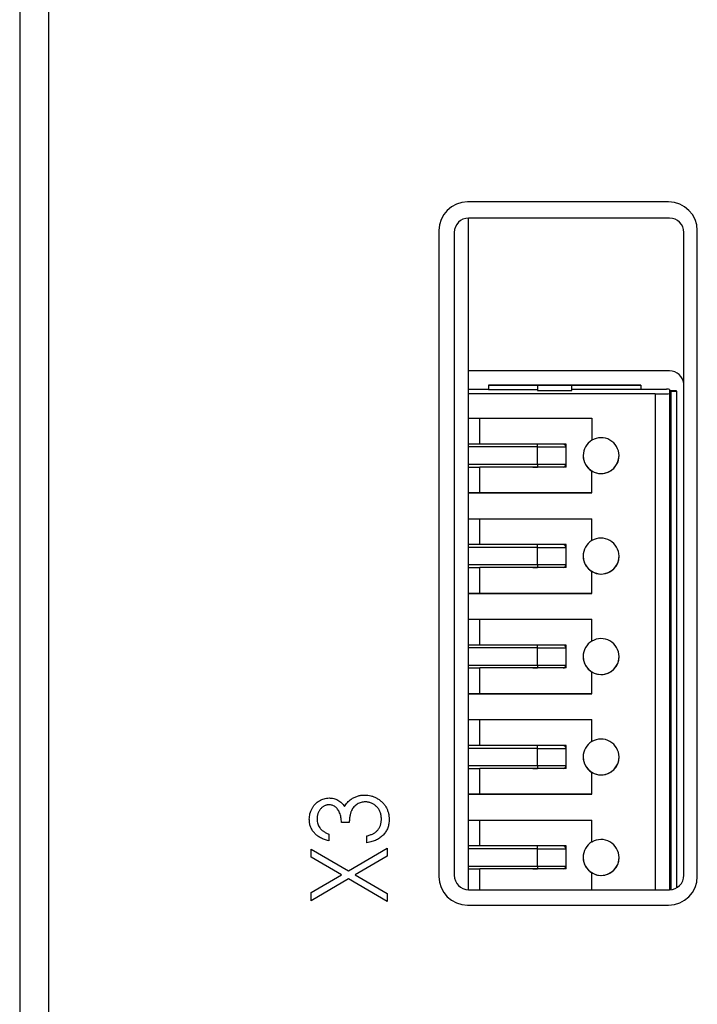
# Model space of a CAD drawing. Header units: millimetres. Extents: x 0 to 420, y 0 to 297.
# Tile 22 of 57: x 77 to 88, y 217 to 235. Entities that reach past the tile are written whole.
import ezdxf

# ---------------------------------------------------------------- set-up
doc = ezdxf.new("R2010")
doc.units = ezdxf.units.MM

msp = doc.modelspace()

# ---------------------------------------------------------------- linework, layer by layer
at = {"color": 7, "linetype": 'Continuous', "lineweight": 25}
for p, q in [((76.53, 259.78), (76.53, 215.08)), ((77.03, 259.18), (77.03, 199.98)), ((87.83, 231.43), (84.33, 231.43)), ((84.345, 219.449), (84.345, 231.149)), ((87.845, 231.149), (84.347, 231.149)), ((83.83, 230.93), (83.83, 219.68)), ((84.097, 230.899), (84.097, 219.699)), ((88.095, 219.699), (88.095, 230.899)), ((88.33, 219.68), (88.33, 230.93)), ((87.847, 228.486), (84.347, 228.486)), ((84.345, 228.166), (84.695, 228.166)), ((84.695, 228.236), (85.545, 228.236)), ((87.345, 228.236), (84.695, 228.236)), ((84.695, 228.236), (84.695, 228.161)), ((84.695, 228.161), (85.545, 228.161)), ((85.545, 228.236), (86.145, 228.236)), ((85.545, 228.236), (85.545, 228.144)), ((85.545, 228.144), (86.145, 228.144)), ((86.145, 228.236), (87.345, 228.236)), ((86.145, 228.144), (86.145, 228.236)), ((87.345, 228.161), (86.145, 228.161)), ((87.345, 228.236), (87.345, 228.161)), ((87.345, 228.166), (87.795, 228.166)), ((87.845, 228.165), (87.845, 228.138)), ((87.97, 228.138), (87.845, 228.138)), ((87.87, 228.135), (87.845, 228.135)), ((87.845, 228.135), (87.845, 228.09)), ((87.97, 228.136), (87.97, 228.138)), ((87.97, 228.136), (87.97, 219.482)), ((87.595, 228.086), (84.345, 228.086)), ((87.845, 228.09), (87.845, 219.449)), ((84.345, 227.661), (86.495, 227.661)), ((84.545, 227.211), (84.545, 227.661)), ((86.495, 227.661), (86.495, 227.279)), ((84.545, 227.211), (84.345, 227.211)), ((86.045, 227.211), (84.545, 227.211)), ((85.545, 227.161), (85.545, 227.211)), ((85.545, 226.861), (85.545, 227.161)), ((85.545, 227.161), (86.045, 227.161)), ((86.045, 226.811), (86.045, 227.211)), ((84.345, 226.811), (84.545, 226.811)), ((86.045, 226.811), (84.545, 226.811)), ((84.545, 226.361), (84.545, 226.811)), ((85.465, 226.811), (85.545, 226.811)), ((85.545, 226.861), (86.045, 226.861)), ((85.545, 226.861), (85.545, 226.811)), ((86.045, 226.811), (85.995, 226.811)), ((86.495, 226.361), (86.495, 226.742)), ((84.345, 226.361), (86.495, 226.361)), ((84.545, 226.361), (84.345, 226.361)), ((86.495, 226.361), (84.545, 226.361)), ((84.345, 225.911), (86.495, 225.911)), ((84.545, 225.461), (84.545, 225.911)), ((86.495, 225.529), (86.495, 225.911)), ((84.545, 225.461), (84.345, 225.461)), ((86.045, 225.461), (84.545, 225.461)), ((85.545, 225.411), (85.545, 225.461)), ((85.545, 225.411), (86.045, 225.411)), ((85.545, 225.111), (85.545, 225.411)), ((86.045, 225.061), (86.045, 225.461)), ((84.345, 225.061), (84.545, 225.061)), ((86.045, 225.061), (84.545, 225.061)), ((84.545, 224.611), (84.545, 225.061)), ((85.465, 225.061), (85.545, 225.061)), ((85.545, 225.111), (86.045, 225.111)), ((85.545, 225.111), (85.545, 225.061)), ((86.045, 225.061), (85.995, 225.061)), ((86.495, 224.611), (86.495, 224.992)), ((84.345, 224.611), (86.495, 224.611)), ((84.545, 224.611), (84.345, 224.611)), ((86.495, 224.611), (84.545, 224.611)), ((84.345, 224.161), (86.495, 224.161)), ((84.545, 223.711), (84.545, 224.161)), ((86.495, 223.779), (86.495, 224.161)), ((84.545, 223.711), (84.345, 223.711)), ((86.045, 223.711), (84.545, 223.711)), ((85.545, 223.661), (85.545, 223.711)), ((86.045, 223.311), (86.045, 223.711)), ((85.545, 223.361), (85.545, 223.661)), ((85.545, 223.661), (86.045, 223.661)), ((85.545, 223.361), (86.045, 223.361)), ((85.545, 223.361), (85.545, 223.311)), ((84.345, 223.311), (84.545, 223.311)), ((84.545, 222.861), (84.545, 223.311)), ((86.045, 223.311), (84.545, 223.311)), ((85.465, 223.311), (85.545, 223.311)), ((86.045, 223.311), (85.995, 223.311)), ((86.495, 222.861), (86.495, 223.242)), ((84.345, 222.861), (86.495, 222.861)), ((84.545, 222.861), (84.345, 222.861)), ((86.495, 222.861), (84.545, 222.861)), ((84.345, 222.411), (86.495, 222.411)), ((84.545, 221.961), (84.545, 222.411)), ((86.495, 222.029), (86.495, 222.411)), ((84.545, 221.961), (84.345, 221.961)), ((86.045, 221.961), (84.545, 221.961)), ((85.545, 221.911), (85.545, 221.961)), ((86.045, 221.561), (86.045, 221.961)), ((85.545, 221.611), (85.545, 221.911)), ((85.545, 221.911), (86.045, 221.911)), ((84.345, 221.561), (84.545, 221.561)), ((86.045, 221.561), (84.545, 221.561)), ((84.545, 221.111), (84.545, 221.561)), ((85.465, 221.561), (85.545, 221.561)), ((85.545, 221.611), (86.045, 221.611)), ((85.545, 221.611), (85.545, 221.561)), ((86.045, 221.561), (85.995, 221.561)), ((86.495, 221.111), (86.495, 221.492)), ((84.345, 221.111), (86.495, 221.111)), ((84.545, 221.111), (84.345, 221.111)), ((86.495, 221.111), (84.545, 221.111)), ((82.269, 220.622), (82.133, 220.622)), ((84.345, 220.661), (86.495, 220.661)), ((84.545, 220.211), (84.545, 220.661)), ((86.495, 220.279), (86.495, 220.661)), ((81.913, 220.418), (81.913, 220.3)), ((82.574, 220.266), (82.574, 220.385)), ((81.607, 220.015), (81.607, 220.156)), ((81.607, 220.156), (82.254, 219.776)), ((82.254, 219.776), (82.93, 220.173)), ((82.93, 220.173), (82.93, 220.032)), ((84.545, 220.211), (84.345, 220.211)), ((86.045, 220.211), (84.545, 220.211)), ((85.545, 220.161), (85.545, 220.211)), ((85.545, 219.861), (85.545, 220.161)), ((85.545, 220.161), (86.045, 220.161)), ((86.045, 219.811), (86.045, 220.211)), ((82.135, 219.706), (81.607, 220.015)), ((82.93, 220.032), (82.374, 219.706)), ((84.345, 219.811), (84.545, 219.811)), ((86.045, 219.811), (84.545, 219.811)), ((84.545, 219.449), (84.545, 219.811)), ((85.465, 219.811), (85.545, 219.811)), ((85.545, 219.861), (86.045, 219.861)), ((85.545, 219.861), (85.545, 219.811)), ((86.045, 219.811), (85.995, 219.811)), ((86.495, 219.449), (86.495, 219.742)), ((81.607, 219.397), (82.135, 219.706)), ((82.254, 219.636), (81.607, 219.257)), ((82.93, 219.24), (82.254, 219.636)), ((82.374, 219.706), (82.93, 219.38)), ((81.607, 219.257), (81.607, 219.397)), ((84.347, 219.449), (87.845, 219.449)), ((82.93, 219.38), (82.93, 219.24)), ((84.33, 219.18), (87.83, 219.18))]:
    msp.add_line(p, q, dxfattribs=at)
at = {"color": 8, "linetype": 'Continuous', "lineweight": 25}
for p, q in [((87.87, 228.135), (87.87, 219.45)), ((87.595, 228.086), (87.595, 219.449)), ((84.545, 227.211), (84.345, 227.211)), ((85.545, 227.161), (84.345, 227.161)), ((84.345, 226.861), (85.545, 226.861)), ((84.545, 225.461), (84.345, 225.461)), ((85.545, 225.411), (84.345, 225.411)), ((84.345, 225.111), (85.545, 225.111)), ((84.545, 223.711), (84.345, 223.711)), ((85.545, 223.661), (84.345, 223.661)), ((84.345, 223.361), (85.545, 223.361)), ((84.545, 221.961), (84.345, 221.961)), ((85.545, 221.911), (84.345, 221.911)), ((84.345, 221.611), (85.545, 221.611)), ((84.545, 220.211), (84.345, 220.211)), ((85.545, 220.161), (84.345, 220.161)), ((84.345, 219.861), (85.545, 219.861))]:
    msp.add_line(p, q, dxfattribs=at)
at = {"color": 7, "linetype": 'Continuous', "lineweight": 25}
for centre, radius, start, end in [((84.33, 230.93), 0.5, 90, 180), ((87.83, 230.93), 0.5, 0, 90), ((84.347, 230.899), 0.25, 90, 180), ((87.845, 230.899), 0.25, 0, 90), ((87.847, 228.236), 0.25, 7.0789, 90), ((86.655, 227.011), 0.312, 120.7971, 180), ((86.655, 227.011), 0.312, 0, 120.7971), ((85.995, 227.161), 0.05, 0, 90), ((85.995, 227.161), 0.05, 45, 90), ((85.995, 227.161), 0.05, 360, 45), ((86.655, 227.011), 0.313, 180, 239.2029), ((86.655, 227.011), 0.312, 180, 359.9957), ((86.655, 227.011), 0.313, 239.2029, 0), ((85.995, 226.861), 0.05, 270, 0), ((86.655, 225.261), 0.312, 0, 120.7971), ((85.995, 225.411), 0.05, 0, 90), ((85.995, 225.411), 0.05, 45, 90), ((85.995, 225.411), 0.05, 360, 45), ((86.655, 225.261), 0.313, 120.7971, 180), ((86.655, 225.261), 0.313, 180, 239.2029), ((86.655, 225.261), 0.313, 180, 359.9957), ((86.655, 225.261), 0.313, 239.2029, 0), ((85.995, 225.111), 0.05, 270, 0), ((85.995, 223.661), 0.05, 0, 90), ((85.995, 223.661), 0.05, 45, 90), ((85.995, 223.661), 0.05, 360, 45), ((86.655, 223.511), 0.313, 120.7971, 180), ((86.655, 223.511), 0.312, 0, 120.7971), ((86.655, 223.511), 0.313, 180, 239.2029), ((86.655, 223.511), 0.313, 180, 359.9957), ((86.655, 223.511), 0.313, 239.2029, 0), ((85.995, 223.361), 0.05, 270, 0), ((85.995, 221.911), 0.05, 0, 90), ((85.995, 221.911), 0.05, 45, 90), ((86.655, 221.761), 0.313, 120.7971, 180), ((86.655, 221.761), 0.312, 0, 120.7971), ((85.995, 221.911), 0.05, 360, 45), ((86.655, 221.761), 0.313, 180, 239.2029), ((86.655, 221.761), 0.313, 180, 359.9957), ((86.655, 221.761), 0.313, 239.2029, 0), ((85.995, 221.611), 0.05, 270, 0), ((86.655, 220.011), 0.313, 120.7971, 180), ((86.655, 220.011), 0.312, 0, 120.7971), ((85.995, 220.161), 0.05, 0, 90), ((85.995, 220.161), 0.05, 45, 90), ((85.995, 220.161), 0.05, 360, 45), ((86.655, 220.011), 0.313, 180, 239.2029), ((86.655, 220.011), 0.313, 180, 359.9957), ((86.655, 220.011), 0.313, 239.2029, 0), ((85.995, 219.861), 0.05, 270, 0), ((84.33, 219.68), 0.5, 180, 270), ((84.347, 219.699), 0.25, 180, 270), ((87.83, 219.68), 0.5, 270, 0), ((87.845, 219.699), 0.25, 270, 0)]:
    msp.add_arc(centre, radius, start, end, dxfattribs=at)
for centre, major_axis, start_param, end_param in [((87.795, 228.165), (0.05, 0), 0, 1.570796), ((87.87, 228.136), (0.1, 0), 4.712389, 6.283185), ((87.595, 228.09), (0.25, 0), 4.712389, 6.283185)]:
    msp.add_ellipse(centre, major_axis=major_axis, ratio=0.017455, start_param=start_param, end_param=end_param, dxfattribs=at)
for points, knots in [([(81.573, 220.676), (81.574, 220.693), (81.575, 220.725), (81.584, 220.773), (81.599, 220.82), (81.62, 220.864), (81.645, 220.905), (81.676, 220.942), (81.71, 220.973), (81.748, 220.999), (81.789, 221.02), (81.831, 221.035), (81.873, 221.044), (81.902, 221.045), (81.917, 221.046)], [0, 0, 0, 0, 0.088138, 0.174789, 0.261254, 0.348871, 0.435365, 0.519006, 0.601705, 0.684367, 0.766025, 0.844873, 0.922249, 1, 1, 1, 1]), ([(81.917, 221.046), (81.931, 221.046), (81.958, 221.045), (81.998, 221.037), (82.036, 221.026), (82.072, 221.009), (82.105, 220.988), (82.136, 220.961), (82.164, 220.93), (82.181, 220.907), (82.189, 220.895)], [0, 0, 0, 0, 0.1289606, 0.2523559, 0.3727193, 0.4922966, 0.6125468, 0.7362914, 0.8648911, 1, 1, 1, 1]), ([(82.189, 220.895), (82.196, 220.908), (82.209, 220.934), (82.236, 220.968), (82.267, 220.999), (82.29, 221.016), (82.302, 221.025)], [0, 0, 0, 0, 0.2503708, 0.4980951, 0.7458662, 1, 1, 1, 1]), ([(82.549, 220.978), (82.536, 220.978), (82.512, 220.977), (82.476, 220.969), (82.441, 220.956), (82.408, 220.939), (82.377, 220.917), (82.35, 220.892), (82.327, 220.863), (82.312, 220.836), (82.301, 220.812), (82.294, 220.792), (82.288, 220.769), (82.283, 220.744), (82.278, 220.717), (82.274, 220.687), (82.271, 220.655), (82.269, 220.633), (82.269, 220.622)], [0, 0, 0, 0, 0.072474, 0.144318, 0.216242, 0.29025, 0.363739, 0.435884, 0.506985, 0.579718, 0.618389, 0.660844, 0.706661, 0.757283, 0.811175, 0.869969, 0.932717, 1, 1, 1, 1]), ([(82.302, 221.025), (82.311, 221.031), (82.328, 221.042), (82.356, 221.057), (82.384, 221.069), (82.413, 221.079), (82.443, 221.087), (82.474, 221.093), (82.505, 221.096), (82.526, 221.097), (82.537, 221.097)], [0, 0, 0, 0, 0.126046, 0.250947, 0.373622, 0.497176, 0.620273, 0.744382, 0.87147, 1, 1, 1, 1]), ([(82.537, 221.097), (82.556, 221.096), (82.593, 221.095), (82.647, 221.084), (82.7, 221.067), (82.752, 221.042), (82.799, 221.012), (82.842, 220.976), (82.879, 220.935), (82.91, 220.89), (82.934, 220.84), (82.952, 220.787), (82.962, 220.731), (82.963, 220.693), (82.964, 220.674)], [0, 0, 0, 0, 0.082854, 0.165106, 0.248313, 0.333266, 0.418113, 0.500689, 0.581947, 0.664032, 0.746491, 0.82907, 0.912802, 1, 1, 1, 1]), ([(82.828, 220.676), (82.828, 220.687), (82.828, 220.709), (82.824, 220.74), (82.817, 220.771), (82.808, 220.799), (82.796, 220.826), (82.782, 220.851), (82.765, 220.874), (82.745, 220.896), (82.724, 220.915), (82.701, 220.932), (82.678, 220.946), (82.654, 220.958), (82.629, 220.967), (82.603, 220.973), (82.576, 220.977), (82.558, 220.978), (82.549, 220.978)], [0, 0, 0, 0, 0.072623, 0.141701, 0.208232, 0.273068, 0.336517, 0.39924, 0.461907, 0.525093, 0.587893, 0.648365, 0.707337, 0.765551, 0.82312, 0.881229, 0.940035, 1, 1, 1, 1]), ([(81.917, 220.927), (81.91, 220.927), (81.896, 220.927), (81.876, 220.923), (81.856, 220.918), (81.838, 220.91), (81.82, 220.9), (81.802, 220.888), (81.786, 220.873), (81.77, 220.857), (81.756, 220.839), (81.743, 220.819), (81.733, 220.799), (81.724, 220.777), (81.717, 220.754), (81.713, 220.729), (81.71, 220.704), (81.709, 220.687), (81.709, 220.678)], [0, 0, 0, 0, 0.057377, 0.114021, 0.169626, 0.225575, 0.281802, 0.340302, 0.400704, 0.464088, 0.528456, 0.592239, 0.656636, 0.721572, 0.788072, 0.85622, 0.926477, 1, 1, 1, 1]), ([(82.133, 220.622), (82.133, 220.637), (82.132, 220.666), (82.126, 220.708), (82.116, 220.748), (82.103, 220.786), (82.086, 220.82), (82.067, 220.85), (82.046, 220.875), (82.023, 220.894), (81.998, 220.909), (81.972, 220.919), (81.945, 220.926), (81.926, 220.927), (81.917, 220.927)], [0, 0, 0, 0, 0.105784, 0.207983, 0.306967, 0.404445, 0.496422, 0.580315, 0.657939, 0.730247, 0.799039, 0.865603, 0.932319, 1, 1, 1, 1]), ([(81.913, 220.3), (81.899, 220.303), (81.873, 220.309), (81.836, 220.321), (81.801, 220.335), (81.768, 220.351), (81.738, 220.37), (81.71, 220.39), (81.684, 220.412), (81.661, 220.437), (81.64, 220.462), (81.623, 220.49), (81.607, 220.518), (81.595, 220.547), (81.585, 220.578), (81.578, 220.61), (81.574, 220.643), (81.574, 220.665), (81.573, 220.676)], [0, 0, 0, 0, 0.074295, 0.1449, 0.213196, 0.279116, 0.343096, 0.40533, 0.466938, 0.527733, 0.587871, 0.646464, 0.70425, 0.762125, 0.819983, 0.878466, 0.938496, 1, 1, 1, 1]), ([(81.709, 220.678), (81.71, 220.664), (81.711, 220.636), (81.72, 220.596), (81.734, 220.559), (81.751, 220.531), (81.768, 220.511), (81.783, 220.495), (81.799, 220.481), (81.818, 220.467), (81.839, 220.454), (81.861, 220.441), (81.886, 220.429), (81.904, 220.422), (81.913, 220.418)], [0, 0, 0, 0, 0.120057, 0.23357, 0.343806, 0.454347, 0.511284, 0.570579, 0.632128, 0.698453, 0.767409, 0.840484, 0.917825, 1, 1, 1, 1]), ([(82.964, 220.674), (82.964, 220.661), (82.963, 220.635), (82.959, 220.597), (82.951, 220.561), (82.94, 220.526), (82.926, 220.494), (82.909, 220.463), (82.889, 220.433), (82.865, 220.405), (82.839, 220.38), (82.81, 220.356), (82.777, 220.335), (82.743, 220.316), (82.704, 220.3), (82.664, 220.286), (82.62, 220.274), (82.59, 220.269), (82.574, 220.266)], [0, 0, 0, 0, 0.063183, 0.124187, 0.183594, 0.241204, 0.298335, 0.355221, 0.412604, 0.470717, 0.529838, 0.589927, 0.651567, 0.715126, 0.781442, 0.850914, 0.923455, 1, 1, 1, 1]), ([(82.757, 220.478), (82.763, 220.484), (82.774, 220.497), (82.788, 220.519), (82.801, 220.542), (82.811, 220.566), (82.819, 220.592), (82.824, 220.619), (82.828, 220.647), (82.828, 220.666), (82.828, 220.676)], [0, 0, 0, 0, 0.121191, 0.241389, 0.361706, 0.482773, 0.605888, 0.732534, 0.863641, 1, 1, 1, 1]), ([(82.574, 220.385), (82.584, 220.387), (82.604, 220.392), (82.632, 220.402), (82.659, 220.412), (82.683, 220.424), (82.704, 220.435), (82.724, 220.448), (82.742, 220.462), (82.752, 220.472), (82.757, 220.478)], [0, 0, 0, 0, 0.152217, 0.296177, 0.431862, 0.55851, 0.677785, 0.79096, 0.898105, 1, 1, 1, 1])]:
    msp.add_open_spline(points, degree=3, knots=knots, dxfattribs=at)

doc.saveas('drawing.dxf')
